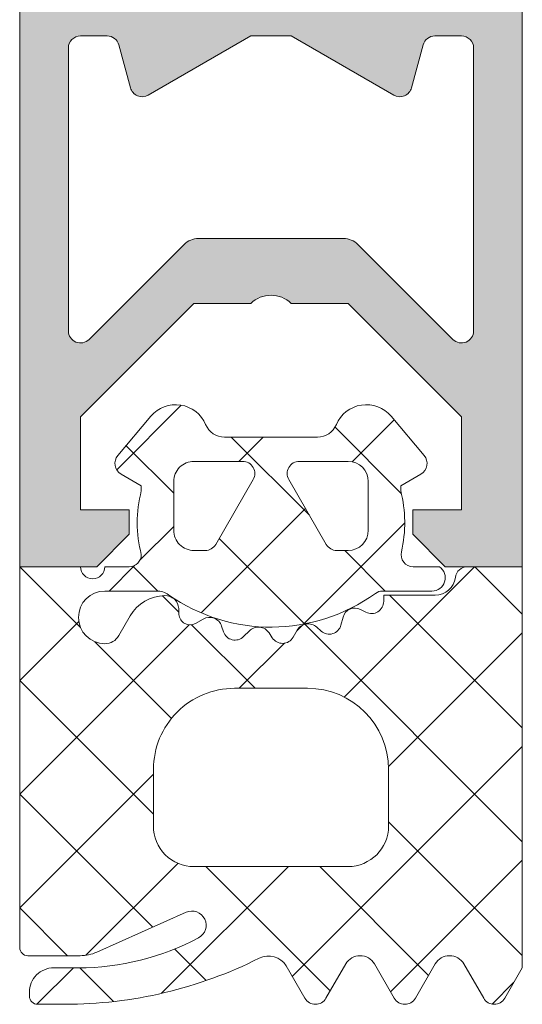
# Model space of a CAD drawing. Header units: millimetres. Extents: x 71658 to 298332, y -154437 to -30421.
# Tile 42 of 155: x 94023 to 94036, y -60290 to -60266. Entities that reach past the tile are written whole.
import ezdxf

# ---------------------------------------------------------------- set-up
doc = ezdxf.new("R2010")
doc.units = ezdxf.units.MM
doc.header["$LTSCALE"] = 500
doc.header["$MEASUREMENT"] = 0
doc.layers.add('A-13-UKS', color=250, linetype='Continuous', lineweight=5)

# ---------------------------------------------------------------- blocks, each defined once
blk = doc.blocks.new('lülanduks')
at = {"layer": 'A-13-UKS', "extrusion": (0, 0, -1)}
h = blk.add_hatch(color=256, dxfattribs=at)
edge = h.paths.add_edge_path()
edge.add_line((-94034.18880329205, -58880.88314225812), (-94034.18880329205, -58878.58327247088))
edge.add_line((-94034.18880329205, -58878.58327247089), (-94031.38880329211, -58875.78327247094))
edge.add_line((-94031.38880329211, -58875.78327247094), (-94029.98880329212, -58875.78327247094))
edge.add_arc((-94029.48880329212, -58876.30827247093), 0.7250000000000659, 46.397181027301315, 133.6028189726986, ccw=False)
edge.add_line((-94028.98880329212, -58875.78327247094), (-94027.58880329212, -58875.78327247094))
edge.add_line((-94027.5888032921, -58875.78327247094), (-94024.78880329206, -58878.58327247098))
edge.add_line((-94024.78880329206, -58878.58327247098), (-94024.78880329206, -58880.88314225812))
edge.add_line((-94024.78880329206, -58880.88314225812), (-94025.98880329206, -58880.88314225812))
edge.add_line((-94025.98880329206, -58880.88314225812), (-94025.98880329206, -58881.48314225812))
edge.add_line((-94025.98880329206, -58881.48314225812), (-94025.18880329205, -58882.28314225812))
edge.add_line((-94025.18880329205, -58882.28314225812), (-94023.28880329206, -58882.28314225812))
edge.add_line((-94023.28880329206, -58882.28314225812), (-94023.28880329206, -58864.58314225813))
edge.add_ellipse((-94023.58880329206, -58864.58314225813), major_axis=(-0.3000000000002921, 3.673940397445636e-17), ratio=1, start_angle=180, end_angle=270)
edge.add_line((-94023.58880329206, -58864.28314225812), (-94024.01263691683, -58864.28314225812))
edge.add_ellipse((-94024.01263691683, -58864.68314225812), major_axis=(-0.3999999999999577, 4.898587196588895e-17), ratio=1, start_angle=270, end_angle=369.0847066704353)
edge.add_arc((-94025.88880329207, -58864.98314181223), 1.499999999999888, -40.638309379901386, 9.084706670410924, ccw=False)
edge.add_ellipse((-94024.5987820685, -58866.09032076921), major_axis=(-0.2000000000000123, 2.449293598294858e-17), ratio=1, start_angle=319.361690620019, end_angle=405.0000000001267)
edge.add_line((-94024.74020342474, -58866.23174212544), (-94024.5766712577, -58866.39527429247))
edge.add_arc((-94024.78880329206, -58866.60740632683), 0.3000000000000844, 0, 44.99999999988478, ccw=False)
edge.add_line((-94024.48880329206, -58866.60740632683), (-94024.48880329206, -58867.68316742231))
edge.add_arc((-94024.78880329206, -58867.68316742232), 0.3000000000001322, 270, 360, ccw=False)
edge.add_line((-94024.78880329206, -58867.98316742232), (-94026.18880329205, -58867.98316742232))
edge.add_arc((-94026.18880329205, -58867.68316742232), 0.2999999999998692, 180, 270, ccw=False)
edge.add_line((-94026.48880329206, -58867.68316742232), (-94026.48880329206, -58866.48314181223))
edge.add_ellipse((-94026.68880329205, -58866.48314181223), major_axis=(-0.2000000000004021, 2.449293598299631e-17), ratio=1, start_angle=180, end_angle=241.9275130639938)
edge.add_arc((-94025.88880329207, -58864.98314181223), 1.499999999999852, 109.47122063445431, 241.9275130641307, ccw=False)
edge.add_ellipse((-94026.58880329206, -58863.00324282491), major_axis=(-0.6000000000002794, 7.347880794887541e-17), ratio=1, start_angle=109.4712206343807, end_angle=180)
edge.add_line((-94025.98880329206, -58863.00324282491), (-94025.98880329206, -58862.38314225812))
edge.add_ellipse((-94026.13880329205, -58862.12333463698), major_axis=(-0.2999999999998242, 3.673940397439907e-17), ratio=1, start_angle=119.9999999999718, end_angle=219.999999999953)
edge.add_line((-94025.90898995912, -58861.93049835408), (-94026.55898995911, -58861.15585851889))
edge.add_ellipse((-94026.78880329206, -58861.3486948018), major_axis=(-0.2999999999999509, 3.673940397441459e-17), ratio=1, start_angle=219.9999999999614, end_angle=360)
edge.add_line((-94027.08880329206, -58861.3486948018), (-94027.08880329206, -58862.50120708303))
edge.add_arc((-94027.38880329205, -58862.50120708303), 0.2999999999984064, 301.14738992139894, 360, ccw=False)
edge.add_ellipse((-94025.88880329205, -58864.98314181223), major_axis=(-2.600000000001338, 3.184081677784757e-16), ratio=1, start_angle=301.1473899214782, end_angle=391.4123632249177)
edge.add_line((-94028.10774301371, -58866.33824568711), (-94027.35397390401, -58867.66614499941))
edge.add_arc((-94027.78880329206, -58867.9129716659), 0.5000000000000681, -120.00000000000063, 29.580988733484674, ccw=False)
edge.add_line((-94028.03880329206, -58868.3459843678), (-94028.66726426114, -58867.98314225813))
edge.add_line((-94028.66726426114, -58867.98314225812), (-94030.31034232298, -58867.98314225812))
edge.add_line((-94030.31034232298, -58867.98314225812), (-94030.93880329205, -58868.34598436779))
edge.add_arc((-94031.18880329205, -58867.9129716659), 0.5000000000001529, 150.4190112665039, 300.0000000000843, ccw=False)
edge.add_line((-94031.6236326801, -58867.66614499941), (-94030.8698635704, -58866.33824568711))
edge.add_ellipse((-94033.08880329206, -58864.98314181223), major_axis=(-2.600000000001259, 3.18408167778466e-16), ratio=1, start_angle=148.5876367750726, end_angle=238.852610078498)
edge.add_arc((-94031.58880329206, -58862.50120708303), 0.2999999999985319, 180, 238.8526100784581, ccw=False)
edge.add_line((-94031.88880329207, -58862.50120708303), (-94031.88880329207, -58861.3486948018))
edge.add_ellipse((-94032.18880329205, -58861.3486948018), major_axis=(-0.2999999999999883, 3.673940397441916e-17), ratio=1, start_angle=180, end_angle=320.0000000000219)
edge.add_line((-94032.418616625, -58861.1558585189), (-94033.068616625, -58861.93049835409))
edge.add_ellipse((-94032.83880329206, -58862.12333463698), major_axis=(-0.3000000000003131, 3.673940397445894e-17), ratio=1, start_angle=320.0000000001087, end_angle=419.9999999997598)
edge.add_line((-94032.98880329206, -58862.38314225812), (-94032.98880329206, -58863.00324282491))
edge.add_ellipse((-94032.38880329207, -58863.00324282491), major_axis=(-0.5999999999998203, 7.347880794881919e-17), ratio=1, start_angle=0, end_angle=70.52877936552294)
edge.add_arc((-94033.08880329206, -58864.98314181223), 1.499999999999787, -61.92751306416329, 70.52877936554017, ccw=False)
edge.add_ellipse((-94032.28880329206, -58866.48314181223), major_axis=(-0.200000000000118, 2.449293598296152e-17), ratio=1, start_angle=298.0724869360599, end_angle=360)
edge.add_line((-94032.48880329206, -58866.48314181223), (-94032.48880329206, -58867.68316742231))
edge.add_arc((-94032.78880329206, -58867.68316742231), 0.2999999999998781, 270, 360, ccw=False)
edge.add_line((-94032.78880329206, -58867.98316742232), (-94034.18880329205, -58867.98316742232))
edge.add_arc((-94034.18880329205, -58867.68316742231), 0.299999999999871, 180, 270, ccw=False)
edge.add_line((-94034.48880329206, -58867.68316742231), (-94034.48880329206, -58866.60740632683))
edge.add_arc((-94034.18880329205, -58866.60740632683), 0.2999999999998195, 135.0000000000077, 180, ccw=False)
edge.add_line((-94034.40093532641, -58866.39527429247), (-94034.23740315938, -58866.23174212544))
edge.add_ellipse((-94034.37882451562, -58866.0903207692), major_axis=(-0.1999999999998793, 2.449293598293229e-17), ratio=1, start_angle=135.0000000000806, end_angle=220.6383093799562)
edge.add_arc((-94033.08880329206, -58864.98314181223), 1.500000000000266, 170.9152933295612, 220.6383093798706, ccw=False)
edge.add_ellipse((-94034.96496966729, -58864.68314225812), major_axis=(-0.3999999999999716, 4.898587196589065e-17), ratio=1, start_angle=170.9152933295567, end_angle=270)
edge.add_line((-94034.96496966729, -58864.28314225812), (-94035.38880329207, -58864.28314225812))
edge.add_ellipse((-94035.38880329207, -58864.58314225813), major_axis=(-0.3000000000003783, 3.673940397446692e-17), ratio=1, start_angle=270.0000000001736, end_angle=360)
edge.add_line((-94035.68880329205, -58864.58314225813), (-94035.68880329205, -58882.28314225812))
edge.add_line((-94035.68880329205, -58882.28314225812), (-94033.78880329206, -58882.28314225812))
edge.add_line((-94033.78880329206, -58882.28314225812), (-94032.98880329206, -58881.48314225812))
edge.add_line((-94032.98880329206, -58881.48314225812), (-94032.98880329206, -58880.88314225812))
edge.add_line((-94032.98880329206, -58880.88314225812), (-94034.18880329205, -58880.88314225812))
edge = h.paths.add_edge_path()
edge.add_ellipse((-94031.27875278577, -58874.68329763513), major_axis=(-0.5000000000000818, 6.123233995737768e-17), ratio=1, start_angle=270, end_angle=315.0000000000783)
edge.add_line((-94031.63230617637, -58874.32974424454), (-94033.97667125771, -58876.67410932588))
edge.add_arc((-94034.18880329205, -58876.46197729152), 0.3000000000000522, 180, 315.00000000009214, ccw=False)
edge.add_line((-94034.48880329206, -58876.46197729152), (-94034.48880329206, -58869.48316742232))
edge.add_arc((-94034.18880329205, -58869.48316742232), 0.2999999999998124, 90.00000000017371, 180, ccw=False)
edge.add_line((-94034.18880329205, -58869.18316742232), (-94033.52958424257, -58869.18316742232))
edge.add_arc((-94033.52958424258, -58869.48316742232), 0.3000000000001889, 15.000000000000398, 90, ccw=False)
edge.add_line((-94033.23980649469, -58869.40552170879), (-94032.95704200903, -58870.46081313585))
edge.add_ellipse((-94032.66726426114, -58870.38316742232), major_axis=(-0.3000000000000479, 3.673940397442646e-17), ratio=1, start_angle=14.99999999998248, end_angle=119.9999999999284)
edge.add_line((-94032.51726426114, -58870.64297504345), (-94029.98880329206, -58869.18316742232))
edge.add_line((-94029.98880329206, -58869.18316742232), (-94028.98880329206, -58869.18316742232))
edge.add_line((-94028.98880329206, -58869.18316742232), (-94026.46034232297, -58870.64297504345))
edge.add_ellipse((-94026.31034232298, -58870.38316742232), major_axis=(-0.3000000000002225, 3.673940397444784e-17), ratio=1, start_angle=60.000000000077, end_angle=165.000000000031)
edge.add_line((-94026.0205645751, -58870.46081313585), (-94025.73780008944, -58869.40552170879))
edge.add_arc((-94025.44802234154, -58869.48316742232), 0.300000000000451, 89.9999999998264, 164.9999999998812, ccw=False)
edge.add_line((-94025.44802234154, -58869.18316742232), (-94024.78880329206, -58869.18316742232))
edge.add_arc((-94024.78880329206, -58869.48316742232), 0.3000000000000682, 0, 90, ccw=False)
edge.add_line((-94024.48880329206, -58869.48316742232), (-94024.48880329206, -58876.46197729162))
edge.add_arc((-94024.78880329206, -58876.46197729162), 0.2999999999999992, 225.0000000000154, 360, ccw=False)
edge.add_line((-94025.00093532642, -58876.67410932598), (-94027.34530040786, -58874.32974424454))
edge.add_ellipse((-94027.69885379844, -58874.68329763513), major_axis=(-0.5000000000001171, 6.123233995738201e-17), ratio=1, start_angle=224.9999999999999, end_angle=270)
edge.add_line((-94027.69885379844, -58874.18329763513), (-94031.27875278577, -58874.18329763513))
at = {"layer": 'A-13-UKS', "color": 7, "extrusion": (0, 0, -1)}
for p, q in [((94023.28880329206, -58882.28314225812), (94023.28880329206, -58864.58314225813)), ((94035.68880329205, -58864.58314225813), (94035.68880329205, -58882.28314225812)), ((94025.44802234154, -58869.18316742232), (94024.78880329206, -58869.18316742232)), ((94028.98880329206, -58869.18316742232), (94026.46034232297, -58870.64297504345)), ((94029.98880329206, -58869.18316742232), (94028.98880329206, -58869.18316742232)), ((94032.51726426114, -58870.64297504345), (94029.98880329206, -58869.18316742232)), ((94034.18880329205, -58869.18316742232), (94033.52958424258, -58869.18316742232)), ((94024.48880329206, -58869.48316742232), (94024.48880329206, -58876.46197729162)), ((94026.0205645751, -58870.46081313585), (94025.73780008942, -58869.40552170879)), ((94033.23980649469, -58869.40552170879), (94032.95704200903, -58870.46081313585)), ((94034.48880329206, -58876.46197729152), (94034.48880329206, -58869.48316742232)), ((94025.00093532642, -58876.67410932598), (94027.34530040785, -58874.32974424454)), ((94027.69885379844, -58874.18329763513), (94031.27875278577, -58874.18329763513)), ((94031.63230617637, -58874.32974424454), (94033.97667125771, -58876.67410932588)), ((94027.5888032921, -58875.78327247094), (94024.78880329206, -58878.58327247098)), ((94028.98880329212, -58875.78327247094), (94027.5888032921, -58875.78327247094)), ((94031.38880329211, -58875.78327247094), (94029.98880329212, -58875.78327247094)), ((94034.18880329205, -58878.58327247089), (94031.38880329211, -58875.78327247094)), ((94024.78880329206, -58878.58327247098), (94024.78880329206, -58880.88314225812)), ((94034.18880329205, -58880.88314225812), (94034.18880329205, -58878.58327247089)), ((94024.78880329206, -58880.88314225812), (94025.98880329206, -58880.88314225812)), ((94025.98880329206, -58880.88314225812), (94025.98880329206, -58881.48314225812)), ((94032.98880329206, -58881.48314225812), (94032.98880329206, -58880.88314225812)), ((94032.98880329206, -58880.88314225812), (94034.18880329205, -58880.88314225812)), ((94025.98880329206, -58881.48314225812), (94025.18880329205, -58882.28314225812)), ((94033.78880329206, -58882.28314225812), (94032.98880329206, -58881.48314225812)), ((94025.18880329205, -58882.28314225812), (94023.28880329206, -58882.28314225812)), ((94035.68880329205, -58882.28314225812), (94033.78880329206, -58882.28314225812))]:
    blk.add_line(p, q, dxfattribs=at)
at = {"layer": 'A-13-UKS', "linetype": 'Continuous'}
for p, q in [((94027.27608732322, -58878.29585822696), (94025.6817802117, -58879.89016533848)), ((94032.52647429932, -58878.65813132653), (94031.49091888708, -58879.69368673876)), ((94032.70409948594, -58880.47311830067), (94031.06959207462, -58878.83861088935)), ((94030.4360904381, -58881.01143929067), (94028.50850782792, -58879.08385668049)), ((94029.29441890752, -58879.08385668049), (94028.69513485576, -58879.68314073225)), ((94027.08885212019, -58880.47053101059), (94025.91515462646, -58879.29683351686)), ((94030.33985333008, -58880.84475229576), (94027.76322334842, -58883.42138227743)), ((94027.08885212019, -58881.28942346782), (94026.25371175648, -58882.12456383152)), ((94032.78869439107, -58881.20224127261), (94030.29079497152, -58883.70014069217)), ((94030.31408030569, -58883.6957591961), (94028.20780514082, -58881.58948403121)), ((94032.30851087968, -58882.88385973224), (94031.30778882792, -58881.88313768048)), ((94024.78823887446, -58883.78257784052), (94023.28952229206, -58882.28386125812)), ((94026.12943881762, -58882.2488367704), (94025.49441585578, -58882.88385973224)), ((94026.69641039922, -58882.88441932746), (94026.08125276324, -58882.26926169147)), ((94034.5134044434, -58882.28386125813), (94031.29585195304, -58885.50141374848)), ((94035.68876146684, -58883.45778028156), (94034.5148424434, -58882.28386125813)), ((94027.21572965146, -58883.4037385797), (94026.81102337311, -58882.99903230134)), ((94035.68876146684, -58886.2641103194), (94032.4085093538, -58882.98385820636)), ((94024.74623037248, -58883.63204521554), (94023.28874086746, -58885.08953472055)), ((94027.46660881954, -58883.7179968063), (94023.28874086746, -58887.89586475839)), ((94029.09585232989, -58885.28386125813), (94027.52839354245, -58883.71640247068)), ((94030.26250089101, -58883.72843477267), (94030.12414695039, -58883.8667887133)), ((94035.68876146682, -58889.07044035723), (94030.32320596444, -58883.70488485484)), ((94035.68876146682, -58883.91483427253), (94032.38762261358, -58887.21597312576)), ((94027.03285446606, -58886.02719343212), (94025.14005709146, -58884.13439605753)), ((94029.81971716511, -58884.17121849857), (94028.70707440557, -58885.28386125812)), ((94026.58878969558, -58888.38945869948), (94023.28874086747, -58885.08940987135)), ((94035.68876146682, -58886.72116431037), (94030.01438630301, -58892.39553947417)), ((94026.5887896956, -58887.4021459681), (94023.28874086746, -58890.70219479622)), ((94026.57326331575, -58891.18026235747), (94023.28874086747, -58887.8957399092)), ((94035.68876146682, -58891.87677039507), (94032.38877748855, -58888.57678641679)), ((94027.19441656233, -58889.60284913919), (94024.9240135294, -58891.87325217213)), ((94029.91973295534, -58889.683862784), (94026.79091773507, -58892.81267800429)), ((94030.95033898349, -58892.75100798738), (94027.8831937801, -58889.683862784)), ((94033.37575763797, -58892.37009660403), (94030.68952381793, -58889.683862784)), ((94035.68876146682, -58889.52749434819), (94032.43979815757, -58892.77645765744)), ((94024.47018427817, -58891.88351335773), (94023.28874086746, -58890.70206994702)), ((94027.89068414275, -58892.49768318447), (94027.11229429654, -58891.71929333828)), ((94024.61374929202, -58892.18351640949), (94023.71426695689, -58893.08299874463)), ((94025.60228067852, -58893.01560975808), (94024.77010910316, -58892.18343818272)), ((94035.48387041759, -58892.53871543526), (94034.9433621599, -58893.07922369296))]:
    blk.add_line(p, q, dxfattribs=at)
at = {"layer": 'A-13-UKS', "color": 7}
for p, q in [((94026.52534594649, -58878.56966529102), (94025.70893969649, -58879.54258094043)), ((94033.26855883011, -58879.5425435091), (94032.45221361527, -58878.56962785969)), ((94030.63934740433, -58879.08385668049), (94028.33809497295, -58879.08385668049)), ((94027.58885212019, -58879.68314073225), (94028.78880329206, -58879.68314073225)), ((94030.18882770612, -58879.68314073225), (94031.38883991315, -58879.68314073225)), ((94025.78877368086, -58879.99521765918), (94026.28877368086, -58880.28389868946)), ((94027.08885212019, -58881.38313768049), (94027.08885212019, -58880.18314073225)), ((94029.04862995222, -58880.13313768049), (94028.12486286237, -58881.733143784)), ((94030.85276813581, -58881.733143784), (94029.92900104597, -58880.13313768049)), ((94031.88883991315, -58880.18314073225), (94031.88883991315, -58881.38313768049)), ((94032.68878588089, -58880.28386125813), (94033.18878588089, -58879.99518022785)), ((94026.28877368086, -58880.28389868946), (94026.28877368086, -58880.41128668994)), ((94032.68878588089, -58880.41124925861), (94032.68878588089, -58880.28386125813)), ((94027.86503620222, -58881.88313768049), (94027.58885212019, -58881.88313768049)), ((94031.38883991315, -58881.88313768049), (94031.11259479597, -58881.88313768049)), ((94024.78873705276, -58882.28386125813), (94023.28874086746, -58882.28386125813)), ((94023.28874086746, -58882.28386125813), (94023.28874086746, -58891.68351640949)), ((94025.99341465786, -58882.28386125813), (94025.38877367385, -58882.28386125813)), ((94033.6484782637, -58882.28386125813), (94032.99773620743, -58882.28386125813)), ((94035.68876146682, -58882.28386125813), (94034.33494066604, -58882.28386125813)), ((94035.68876146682, -58892.18385973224), (94035.68876146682, -58882.28386125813)), ((94025.38877367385, -58882.88385973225), (94026.67276125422, -58882.88385973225)), ((94032.24086105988, -58882.88385973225), (94033.45878099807, -58882.88385973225)), ((94033.54117845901, -58882.98385820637), (94032.26877855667, -58882.98385820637)), ((94032.26877855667, -58882.98385820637), (94032.26877855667, -58883.1388035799)), ((94027.21872972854, -58883.46119127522), (94027.21122240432, -58883.31742296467)), ((94031.83256029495, -58883.4061070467), (94031.69510912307, -58883.3360768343)), ((94026.01658129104, -58883.49646196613), (94025.73514818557, -58883.98385820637)), ((94027.81266283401, -58883.57517442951), (94027.6265666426, -58883.6826115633)), ((94031.2691447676, -58883.52573595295), (94031.21549486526, -58883.72590074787)), ((94028.31571459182, -58883.88813219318), (94028.27121996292, -58883.75121507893)), ((94030.1328532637, -58883.85170946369), (94030.03287767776, -58884.02486620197)), ((94030.72501634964, -58883.87119493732), (94030.61802172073, -58883.77486620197)), ((94028.95456957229, -58883.86617479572), (94028.81315111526, -58884.00756273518)), ((94029.52146410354, -58884.03826341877), (94029.44303392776, -58883.91752062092)), ((94028.58878969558, -58885.28386125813), (94030.38877748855, -58885.28386125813)), ((94026.58878969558, -58888.683862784), (94026.58878969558, -58887.28386125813)), ((94032.38877748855, -58887.28386125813), (94032.38877748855, -58888.683862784)), ((94031.38877748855, -58889.683862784), (94027.58878969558, -58889.683862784)), ((94025.18791078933, -58891.7970646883), (94027.39640688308, -58890.81377306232)), ((94023.48875307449, -58891.88351335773), (94024.78117250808, -58891.88351335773)), ((94030.8447711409, -58892.93385973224), (94031.3326251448, -58892.08885851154)), ((94032.04276918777, -58892.08885851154), (94032.53068422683, -58892.93385973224)), ((94033.05027651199, -58892.93385973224), (94033.5381267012, -58892.08885851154)), ((94034.24827074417, -58892.08885851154), (94034.73612474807, -58892.93385973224)), ((94024.73875307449, -58892.18351640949), (94024.12876772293, -58892.18351640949)), ((94029.86283448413, -58892.13303828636), (94030.32517885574, -58892.93385973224)), ((94035.25571703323, -58892.93385973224), (94035.68876146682, -58892.18385973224)), ((94023.52879213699, -58892.78351488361), (94023.52879213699, -58892.88351335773)), ((94023.72874330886, -58893.08351793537), (94024.39878725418, -58893.08351793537))]:
    blk.add_line(p, q, dxfattribs=at)
at = {"layer": 'A-13-UKS', "color": 7, "extrusion": (0, 0, -1)}
for centre, radius, start, end in [((-94024.78880329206, -58869.48316742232), 0.3000000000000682, 0, 90), ((-94025.44802234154, -58869.48316742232), 0.300000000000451, 90, 164.9999999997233), ((-94033.52958424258, -58869.48316742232), 0.3000000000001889, 15.00000000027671, 90), ((-94034.18880329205, -58869.48316742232), 0.2999999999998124, 90, 180), ((-94029.48880329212, -58876.30827247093), 0.7250000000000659, 46.39718102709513, 133.6028189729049), ((-94024.78880329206, -58876.46197729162), 0.2999999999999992, 224.9999999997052, 0), ((-94034.18880329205, -58876.46197729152), 0.3000000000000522, 180, 315.0000000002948)]:
    blk.add_arc(centre, radius, start, end, dxfattribs=at)
at = {"layer": 'A-13-UKS', "color": 7}
for centre, radius, start, end in [((94026.31034232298, -58870.38316742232), 0.3000000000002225, 194.999999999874, 300.0000000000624), ((94032.66726426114, -58870.38316742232), 0.3000000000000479, 239.9999999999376, 345.000000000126), ((94027.69885379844, -58874.68329763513), 0.5000000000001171, 90, 135.0000000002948), ((94031.27875278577, -58874.68329763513), 0.5000000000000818, 44.99999999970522, 90), ((94027.1381693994, -58879.08382463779), 0.7999452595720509, 22.61560702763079, 140.0033242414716), ((94031.8393763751, -58879.0839152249), 0.8000381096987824, 40.00306471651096, 157.3772309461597), ((94025.9388116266, -58879.73539592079), 0.3000311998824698, 140.0103091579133, 239.9950724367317), ((94033.03881254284, -58879.73540086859), 0.299962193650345, 299.9982887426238, 40.0113157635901), ((94029.3287225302, -58881.19759116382), 3.139994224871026, 165.4978757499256, 194.5021242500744), ((94029.64464559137, -58881.19755373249), 3.144052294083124, 346.8024744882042, 14.4829967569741), ((94033.45878088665, -58882.55387283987), 0.3299868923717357, 270.0000193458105, 54.90993551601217), ((94034.33495632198, -58882.58390375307), 0.3000424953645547, 90.00298963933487, 172.8115002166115), ((94026.88264184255, -58883.9965280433), 1.000063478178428, 90.82715633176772, 149.9977283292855), ((94026.8730610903, -58883.33516012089), 0.338626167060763, 3.002513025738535, 90.82171138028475), ((94029.48877867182, -58879.37378289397), 4.400068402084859, 234.9221157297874, 305.8412129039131), ((94031.55892476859, -58883.60339024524), 0.3000043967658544, 63.00317044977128, 164.9985287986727), ((94027.97065079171, -58883.84889513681), 0.3160430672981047, 18.00331285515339, 119.992971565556), ((94029.17801944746, -58884.08955441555), 0.3159561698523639, 32.98956372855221, 135.0090086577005), ((94030.406553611, -58884.00974694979), 0.3160501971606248, 48.00262244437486, 149.9974068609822), ((94023.4887668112, -58891.68348741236), 0.2000259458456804, 180.0083059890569, 269.9960652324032), ((94024.78109344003, -58890.88307157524), 1.000441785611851, 270.0045282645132, 293.9937947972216), ((94024.39866815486, -58882.383078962), 10.7004389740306, 270.0006377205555, 296.6601855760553), ((94024.12866119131, -58892.7833854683), 0.5998690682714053, 89.98982475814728, 180.0123609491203), ((94023.72866418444, -58892.88364585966), 0.1998720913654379, 179.962016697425, 270.0226819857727), ((94030.58497499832, -58892.78388812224), 0.2999758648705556, 209.9964001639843, 330.0035998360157), ((94032.79048036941, -58892.78388812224), 0.2999758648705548, 209.9964001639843, 330.0035998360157), ((94034.99592089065, -58892.78388812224), 0.299975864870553, 209.9964001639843, 330.0035998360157)]:
    blk.add_arc(centre, radius, start, end, dxfattribs=at)
at = {"layer": 'A-13-UKS', "color": 7, "extrusion": (2e-16, 0, -1)}
for centre, radius, start, end in [((-94028.33809790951, -58878.58389498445), 0.4999616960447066, 270.0003365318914, 337.3776128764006), ((-94030.63935779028, -58878.58385413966), 0.5000025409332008, 202.6208604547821, 270.0011901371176), ((-94027.58876413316, -58880.18305274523), 0.4999120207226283, 359.9899156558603, 90.01008434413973), ((-94028.78883689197, -58879.98313130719), 0.2999905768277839, 89.99358268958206, 210.0024446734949), ((-94030.18882099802, -58879.98314683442), 0.3000061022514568, 330.0026915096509, 90.00128112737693), ((-94031.38875977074, -58880.18322087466), 0.5000801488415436, 90.0091821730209, 179.9908178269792), ((-94027.58876261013, -58881.38322719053), 0.4999104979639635, 269.9897410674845, 0.01025893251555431), ((-94031.38876104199, -58881.38305880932), 0.500078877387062, 180.0090365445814, 269.9909634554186), ((-94027.86509950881, -58881.58320826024), 0.2999294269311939, 209.9935614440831, 270.0120935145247), ((-94031.11253902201, -58881.58319521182), 0.299942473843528, 269.9893459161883, 330.0049991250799), ((-94025.98867361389, -58881.9837986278), 0.3001000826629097, 180.0185213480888, 269.0947916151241), ((-94032.99773620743, -58881.98386125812), 0.3000000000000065, 270, 13.19752551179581), ((-94025.08875536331, -58882.28386125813), 0.300018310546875, 180, 0), ((-94033.54125565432, -58882.4839283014), 0.4999299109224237, 187.1736709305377, 270.008847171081), ((-94025.38877367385, -58883.53386125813), 0.6500015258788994, 270, 90), ((-94026.67276125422, -58883.38385973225), 0.4999999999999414, 90, 125.0778842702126), ((-94032.24086105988, -58883.18385973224), 0.3000000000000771, 54.15878709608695, 90), ((-94031.96873518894, -58883.13874507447), 0.30004337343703, 180.0111720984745, 296.9910103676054), ((-94027.49052559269, -58883.44687713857), 0.2721725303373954, 240.0109902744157, 356.9853013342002), ((-94030.92574383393, -58883.64828671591), 0.2999659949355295, 194.9954755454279, 312.0028417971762), ((-94025.38877377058, -58883.78392927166), 0.3999335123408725, 209.9937435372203, 270.0000138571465), ((-94028.60102616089, -58883.79543379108), 0.2999928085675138, 225.000538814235, 342.0008984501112), ((-94029.7730658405, -58883.87486223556), 0.3000056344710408, 210.0002534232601, 326.9985416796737), ((-94028.58869834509, -58887.28376990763), 1.999908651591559, 359.9973828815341, 90.00261711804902), ((-94030.38870730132, -58887.28393144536), 2.00007018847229, 90.00201064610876, 179.9979893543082), ((-94027.58868424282, -58888.68396823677), 0.9998945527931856, 269.9939573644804, 0.006042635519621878), ((-94031.38873564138, -58888.68382093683), 1.000041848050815, 180.0023975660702, 269.9976024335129), ((-94027.53875613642, -58891.133518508), 0.3500006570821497, 66.00158388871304, 241.9252076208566), ((-94024.73871351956, -58885.88332462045), 6.300191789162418, 241.9278727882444, 269.9996402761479), ((-94029.42900217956, -58892.40209845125), 0.5104937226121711, 63.33857050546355, 148.1930614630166), ((-94031.68769716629, -58892.29384707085), 0.4099956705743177, 29.99850318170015, 150.0014968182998), ((-94033.89319872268, -58892.29390261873), 0.4100234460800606, 30.00522549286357, 149.9947745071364)]:
    blk.add_arc(centre, radius, start, end, dxfattribs=at)

msp = doc.modelspace()

# ---------------------------------------------------------------- block references
at = {"layer": 'A-13-UKS'}
msp.add_blockref('lülanduks', (0, -1397.32153320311), dxfattribs=at)

doc.saveas('drawing.dxf')
